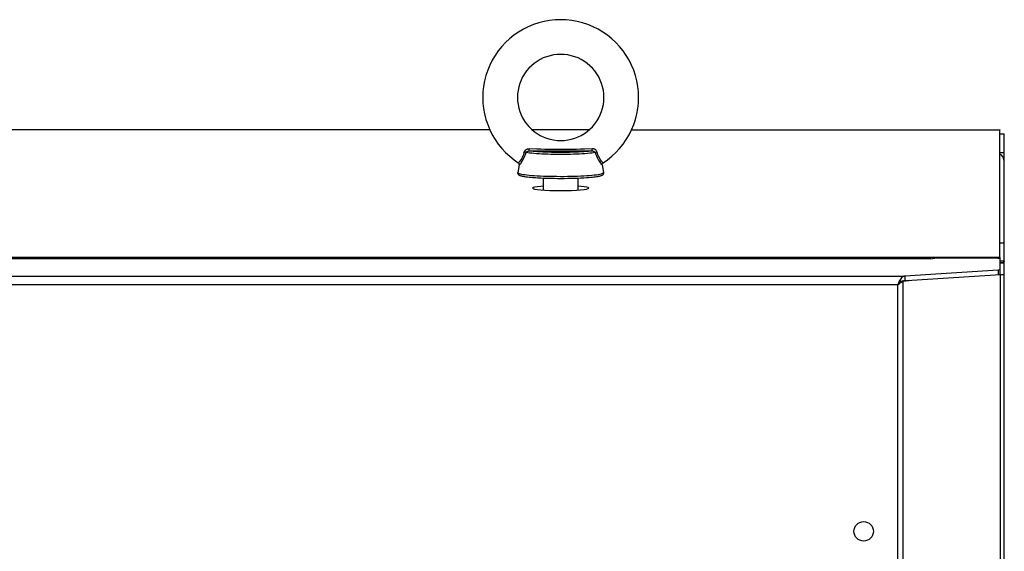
# Model space of a CAD drawing. Header units: inches. Extents: x 0 to 138, y 0 to 106.
# Tile 15 of 23: x 36.95 to 45.91, y 70.42 to 75.25. Entities that reach past the tile are written whole.
import ezdxf

# ---------------------------------------------------------------- set-up
doc = ezdxf.new("R2010")
doc.units = ezdxf.units.IN
doc.header["$LTSCALE"] = 7.5625
doc.header["$MEASUREMENT"] = 0
doc.layers.get('0').update_dxf_attribs({"linetype": 'CONTINUOUS'})

msp = doc.modelspace()

# ---------------------------------------------------------------- linework, layer by layer
at = {"color": 7, "linetype": 'Continuous'}
for p, q in [((41.2257, 74.2481), (32.6724, 74.2481)), ((42.1305, 74.2481), (41.61, 74.2481)), ((42.5149, 74.2481), (45.8681, 74.2484)), ((45.8663, 73.0914), (45.8663, 74.2481)), ((45.8663, 74.2107), (45.9057, 74.2107)), ((45.9057, 74.2086), (45.8663, 74.2086)), ((45.9057, 29.5706), (45.9057, 74.2104)), ((41.6545, 74.0724), (41.5839, 74.0754)), ((41.7896, 74.0578), (41.8464, 74.0581)), ((41.8464, 74.0581), (41.8991, 74.0581)), ((41.8991, 74.0581), (41.9545, 74.0577)), ((41.9545, 74.0577), (42.1025, 74.056)), ((42.1025, 74.056), (42.1557, 74.0556)), ((45.8663, 74.041), (45.9057, 74.041)), ((41.4933, 73.9302), (41.4807, 73.8592)), ((41.4935, 73.933), (41.4935, 73.933)), ((42.2471, 73.9314), (42.2471, 73.933)), ((42.2471, 73.933), (42.2471, 73.933)), ((42.2473, 73.9302), (42.2471, 73.9314)), ((42.2473, 73.9302), (42.2599, 73.8592)), ((41.4804, 73.8553), (41.4807, 73.8587)), ((41.4807, 73.8592), (41.4807, 73.859)), ((41.4807, 73.8592), (41.4807, 73.8592)), ((41.4807, 73.859), (41.4807, 73.8587)), ((41.4807, 73.8587), (41.482, 73.8559)), ((41.482, 73.8559), (41.4859, 73.8531)), ((41.7128, 73.7006), (41.7128, 73.8064)), ((42.0278, 73.7006), (42.0278, 73.8064)), ((42.2583, 73.8556), (42.2599, 73.8584)), ((42.2599, 73.8592), (42.2599, 73.8587)), ((42.2599, 73.8592), (42.2599, 73.8592)), ((42.2599, 73.8584), (42.2599, 73.8587)), ((45.8663, 73.2195), (45.9057, 73.2195)), ((28.031, 73.0908), (45.8677, 73.0908)), ((45.861, 73.0867), (45.8559, 73.0803)), ((45.8677, 73.0908), (45.861, 73.0867)), ((45.8664, 73.0914), (45.8677, 73.0908)), ((45.8679, 73.0794), (45.8679, 73.0908)), ((45.2364, 73.0753), (28.6616, 73.0753)), ((45.2364, 73.0753), (45.286, 73.0828)), ((45.2364, 73.0753), (45.2364, 73.0755)), ((45.286, 73.0828), (45.827, 73.0828)), ((45.827, 73.0828), (45.8663, 73.0794)), ((45.8663, 73.0794), (45.8663, 72.9346)), ((45.8729, 73.0526), (45.8663, 73.0523)), ((45.9057, 73.0364), (45.8663, 73.0364)), ((45.9014, 73.0463), (45.9054, 73.0531)), ((28.8983, 72.9186), (44.9997, 72.9186)), ((45.8511, 72.9707), (44.9997, 72.9186)), ((44.9997, 72.9186), (44.9997, 72.8794)), ((45.0635, 72.8819), (45.8721, 72.9314)), ((45.8663, 72.9738), (45.8511, 72.9707)), ((45.8511, 72.9707), (45.8511, 72.9315)), ((45.8721, 72.9314), (45.8663, 72.9314)), ((45.8721, 72.9314), (45.8818, 72.9319)), ((45.8721, 42.805), (45.8721, 72.9314)), ((44.936, 72.8401), (28.962, 72.8401)), ((44.936, 42.805), (44.936, 72.8401)), ((44.9478, 72.8557), (44.944, 72.8505)), ((44.964, 72.8942), (44.9569, 72.8853)), ((44.9569, 72.8853), (44.9569, 72.8627)), ((44.9586, 72.8712), (44.9812, 72.8712)), ((44.9712, 72.9019), (44.964, 72.8942)), ((44.9744, 72.866), (44.9812, 72.8712)), ((44.9808, 72.8741), (44.9769, 72.8736)), ((44.9812, 72.8712), (45.0635, 72.8819)), ((44.9812, 72.8712), (44.9812, 42.805)), ((44.9855, 72.8767), (44.9926, 72.8785)), ((44.9926, 72.8785), (44.9997, 72.8794)), ((44.9997, 72.8794), (45.0409, 72.8819))]:
    msp.add_line(p, q, dxfattribs=at)
for points in [[(42.5789, 74.5416), (42.5771, 74.592), (42.5717, 74.6422), (42.5628, 74.6918), (42.5503, 74.7406), (42.5343, 74.7885), (42.5149, 74.8351), (42.4923, 74.8802), (42.4665, 74.9236), (42.4376, 74.965), (42.4059, 75.0043), (42.3714, 75.0412), (42.3344, 75.0756), (42.295, 75.1072), (42.2534, 75.136), (42.2099, 75.1618), (42.1647, 75.1844), (42.1179, 75.2037), (42.0699, 75.2196), (42.0209, 75.2321), (41.9711, 75.241), (41.9207, 75.2464), (41.8702, 75.2482), (41.8196, 75.2464), (41.7693, 75.241), (41.7195, 75.232), (41.6704, 75.2195), (41.6224, 75.2036), (41.5757, 75.1843), (41.5305, 75.1617), (41.487, 75.1359), (41.4454, 75.1072), (41.4061, 75.0755), (41.369, 75.0411), (41.3346, 75.0042), (41.3029, 74.9649), (41.274, 74.9235), (41.2482, 74.8801), (41.2256, 74.835), (41.2063, 74.7885), (41.1903, 74.7406), (41.1778, 74.6918), (41.1688, 74.6422), (41.1634, 74.592), (41.1616, 74.5416)], [(42.264, 74.5416), (42.2626, 74.574), (42.2586, 74.6062), (42.2519, 74.6379), (42.2426, 74.6689), (42.2308, 74.6991), (42.2164, 74.7282), (42.1998, 74.756), (42.1808, 74.7823), (42.1598, 74.807), (42.1368, 74.8299), (42.1119, 74.8508), (42.0855, 74.8696), (42.0575, 74.8861), (42.0283, 74.9003), (41.998, 74.9121), (41.9669, 74.9213), (41.9351, 74.9279), (41.9028, 74.9319), (41.8703, 74.9332), (41.8379, 74.9319), (41.8056, 74.9279), (41.7738, 74.9213), (41.7426, 74.9121), (41.7123, 74.9004), (41.6831, 74.8862), (41.6552, 74.8696), (41.6287, 74.8508), (41.6038, 74.8299), (41.5808, 74.8071), (41.5598, 74.7824), (41.5408, 74.756), (41.5241, 74.7282), (41.5098, 74.6991), (41.498, 74.6689), (41.4887, 74.6379), (41.482, 74.6062), (41.4779, 74.574), (41.4766, 74.5416)], [(41.1616, 74.5416), (41.1634, 74.4913), (41.1688, 74.4411), (41.1778, 74.3915), (41.1903, 74.3426), (41.2063, 74.2948), (41.2256, 74.2482), (41.2483, 74.2031), (41.2741, 74.1597), (41.3029, 74.1183), (41.3347, 74.079), (41.3691, 74.0421), (41.4062, 74.0077), (41.4456, 73.976), (41.4848, 73.9488)], [(41.4766, 74.5416), (41.4779, 74.5093), (41.482, 74.4771), (41.4887, 74.4454), (41.498, 74.4144), (41.5098, 74.3842), (41.5241, 74.3551), (41.5408, 74.3273), (41.5597, 74.301), (41.5808, 74.2763), (41.6038, 74.2534), (41.6286, 74.2325), (41.6551, 74.2137), (41.683, 74.1972), (41.7123, 74.183), (41.7425, 74.1712), (41.7737, 74.162), (41.8055, 74.1554), (41.8378, 74.1514), (41.8702, 74.15), (41.9027, 74.1514), (41.935, 74.1554), (41.9668, 74.162), (41.9979, 74.1712), (42.0282, 74.1829), (42.0575, 74.1971), (42.0854, 74.2137), (42.1119, 74.2325), (42.1367, 74.2534), (42.1598, 74.2762), (42.1808, 74.3009), (42.1997, 74.3273), (42.2164, 74.3551), (42.2308, 74.3842), (42.2426, 74.4143), (42.2519, 74.4454), (42.2586, 74.4771), (42.2626, 74.5093), (42.264, 74.5416)], [(42.2558, 73.9488), (42.2951, 73.9761), (42.3345, 74.0078), (42.3715, 74.0422), (42.406, 74.0791), (42.4377, 74.1184), (42.4665, 74.1598), (42.4923, 74.2032), (42.515, 74.2482), (42.5343, 74.2948), (42.5503, 74.3427), (42.5628, 74.3915), (42.5717, 74.4411), (42.5771, 74.4913), (42.5789, 74.5416)], [(45.8681, 74.2484), (45.8678, 74.2484), (45.8675, 74.2484), (45.8672, 74.2484), (45.8669, 74.2483), (45.8666, 74.2482), (45.8663, 74.2481)], [(41.5365, 74.0344), (41.5415, 74.0504), (41.5424, 74.0526), (41.5435, 74.0548), (41.5448, 74.057), (41.5463, 74.0591), (41.5479, 74.0611), (41.5497, 74.063), (41.5516, 74.0649), (41.5537, 74.0666), (41.5559, 74.0681), (41.5582, 74.0696), (41.5607, 74.0709), (41.5632, 74.072), (41.5659, 74.073), (41.5687, 74.0739), (41.5716, 74.0746), (41.5746, 74.0751), (41.5777, 74.0754), (41.5808, 74.0755), (41.5839, 74.0754)], [(41.5849, 74.0556), (41.5848, 74.0561), (41.5846, 74.057), (41.5845, 74.0583), (41.5844, 74.06), (41.5842, 74.062), (41.5842, 74.0643), (41.5841, 74.0669), (41.584, 74.0696), (41.584, 74.0725), (41.5839, 74.0754)], [(41.9067, 74.0684), (41.8338, 74.0684), (41.7975, 74.0688), (41.7614, 74.0693), (41.7255, 74.0701), (41.69, 74.0712), (41.6545, 74.0724)], [(42.1566, 74.0754), (42.0861, 74.0724), (42.0506, 74.0712), (42.015, 74.0701), (41.9791, 74.0693), (41.9431, 74.0688), (41.9067, 74.0684)], [(42.1557, 74.0556), (42.1558, 74.0561), (42.156, 74.057), (42.1561, 74.0583), (42.1562, 74.06), (42.1563, 74.062), (42.1564, 74.0643), (42.1565, 74.0669), (42.1566, 74.0696), (42.1566, 74.0725), (42.1566, 74.0754)], [(42.1997, 74.0481), (42.1981, 74.0527), (42.1957, 74.0571), (42.1926, 74.0612), (42.1888, 74.065), (42.1846, 74.0682), (42.1798, 74.0709), (42.1747, 74.073), (42.1691, 74.0745), (42.1631, 74.0753), (42.1566, 74.0754)], [(41.5365, 74.0344), (41.5318, 74.0214), (41.5266, 74.0092), (41.5212, 73.998), (41.5157, 73.9879), (41.5102, 73.9788), (41.5049, 73.9709), (41.5, 73.9641), (41.4956, 73.9585), (41.4918, 73.9542), (41.4887, 73.9511), (41.4864, 73.9493), (41.485, 73.9487), (41.4848, 73.9488)], [(41.4951, 73.9294), (41.4974, 73.9315), (41.5007, 73.9349), (41.5047, 73.9397), (41.5094, 73.9458), (41.5147, 73.9533), (41.5204, 73.9622), (41.5264, 73.9723), (41.5326, 73.9837), (41.5387, 73.9962), (41.5447, 74.0099), (41.5504, 74.0247), (41.5557, 74.0405)], [(41.5557, 74.0405), (41.5542, 74.0418), (41.5521, 74.0431), (41.5497, 74.0445), (41.547, 74.0458), (41.544, 74.047), (41.5408, 74.0481)], [(41.5557, 74.0405), (41.5574, 74.0434), (41.5597, 74.0462), (41.5625, 74.0487), (41.566, 74.051), (41.5704, 74.0531), (41.5752, 74.0547), (41.5801, 74.0555), (41.5849, 74.0556)], [(42.1849, 74.0405), (42.17, 74.0382), (42.153, 74.0361), (42.1341, 74.0341), (42.1133, 74.0323), (42.0908, 74.0306), (42.0667, 74.029), (42.0413, 74.0277), (42.0147, 74.0265), (41.987, 74.0256), (41.9586, 74.0248), (41.9295, 74.0243), (41.9, 74.024), (41.8703, 74.0239), (41.8406, 74.024), (41.8111, 74.0243), (41.782, 74.0248), (41.7535, 74.0256), (41.7259, 74.0265), (41.6993, 74.0277), (41.6738, 74.029), (41.6498, 74.0306), (41.6273, 74.0323), (41.6065, 74.0341), (41.5875, 74.0361), (41.5706, 74.0382), (41.5557, 74.0405)], [(41.5849, 74.0556), (41.6109, 74.0558), (41.7896, 74.0578)], [(42.1557, 74.0556), (42.1396, 74.0536), (42.1218, 74.0516), (42.102, 74.0499), (42.0806, 74.0482), (42.0577, 74.0467), (42.0335, 74.0455), (42.0081, 74.0443), (41.9818, 74.0434), (41.9546, 74.0427), (41.9268, 74.0422), (41.8987, 74.0419), (41.8703, 74.0418), (41.8419, 74.0419), (41.8137, 74.0422), (41.786, 74.0427), (41.7588, 74.0434), (41.7324, 74.0443), (41.707, 74.0455), (41.6828, 74.0467), (41.6599, 74.0482), (41.6386, 74.0499), (41.6188, 74.0516), (41.601, 74.0536), (41.5849, 74.0556)], [(42.1557, 74.0556), (42.161, 74.0554), (42.166, 74.0545), (42.1704, 74.0531), (42.1743, 74.0512), (42.1777, 74.049), (42.1806, 74.0465), (42.183, 74.0436), (42.1849, 74.0405)], [(42.1849, 74.0405), (42.1864, 74.0418), (42.1884, 74.0431), (42.1908, 74.0444), (42.1935, 74.0458), (42.1966, 74.047), (42.1997, 74.0481)], [(42.1849, 74.0405), (42.1902, 74.0245), (42.1959, 74.0098), (42.2019, 73.9961), (42.208, 73.9837), (42.2141, 73.9723), (42.2202, 73.9622), (42.2259, 73.9534), (42.2311, 73.9459), (42.2358, 73.9397), (42.2398, 73.9349), (42.2431, 73.9315), (42.2454, 73.9295), (42.2469, 73.9288), (42.2474, 73.9296)], [(42.2558, 73.9488), (42.2556, 73.9487), (42.2542, 73.9492), (42.2519, 73.9511), (42.2488, 73.9541), (42.245, 73.9585), (42.2406, 73.964), (42.2357, 73.9708), (42.2304, 73.9787), (42.225, 73.9878), (42.2194, 73.998), (42.214, 74.0092), (42.2088, 74.0214), (42.204, 74.0344), (42.1997, 74.0481)], [(45.8951, 73.998), (45.8826, 74.014), (45.8665, 74.0265)], [(45.9057, 73.9586), (45.9027, 73.9796), (45.8951, 73.998)], [(41.4848, 73.9488), (41.4871, 73.947), (41.4892, 73.9449), (41.4908, 73.9425), (41.4921, 73.9401), (41.4929, 73.9377), (41.4933, 73.9355), (41.4935, 73.9335), (41.4935, 73.933)], [(41.4932, 73.9296), (41.4935, 73.9324), (41.4935, 73.933)], [(41.4932, 73.9296), (41.4937, 73.9288), (41.4951, 73.9294)], [(41.4935, 73.933), (41.4935, 73.9327), (41.4934, 73.9312), (41.4933, 73.9302)], [(42.2471, 73.933), (42.2471, 73.9337), (42.2473, 73.9357), (42.2477, 73.9379), (42.2486, 73.9402), (42.2498, 73.9426), (42.2515, 73.9449), (42.2535, 73.947), (42.2558, 73.9488)], [(42.2474, 73.9296), (42.2471, 73.9324), (42.2471, 73.933)], [(42.2602, 73.8553), (42.2596, 73.8501), (42.258, 73.8455), (42.2555, 73.8414), (42.2526, 73.8381), (42.2495, 73.8355), (42.2462, 73.8334), (42.2428, 73.8317), (42.2392, 73.8301), (42.2351, 73.8286), (42.2305, 73.8272), (42.2253, 73.8257), (42.2194, 73.8243), (42.2125, 73.8229), (42.2046, 73.8214), (42.1954, 73.8199), (42.1849, 73.8184), (42.1728, 73.8169), (42.159, 73.8153), (42.1431, 73.8137), (42.125, 73.8121), (42.1042, 73.8105), (42.0808, 73.809), (42.0544, 73.8076), (42.026, 73.8063), (41.9967, 73.8053), (41.9665, 73.8044), (41.9357, 73.8038), (41.9043, 73.8035), (41.8728, 73.8033), (41.8412, 73.8034), (41.8099, 73.8038), (41.7789, 73.8043), (41.7486, 73.8051), (41.7192, 73.8061), (41.6905, 73.8074), (41.6638, 73.8088), (41.6398, 73.8103), (41.6184, 73.8119), (41.5998, 73.8135), (41.5835, 73.8151), (41.5693, 73.8167), (41.557, 73.8182), (41.5462, 73.8198), (41.5369, 73.8213), (41.5288, 73.8228), (41.5217, 73.8242), (41.5156, 73.8256), (41.5103, 73.8271), (41.5057, 73.8285), (41.5016, 73.83), (41.4979, 73.8316), (41.4944, 73.8334), (41.4912, 73.8355), (41.488, 73.8381), (41.4851, 73.8414), (41.4826, 73.8454), (41.481, 73.8501), (41.4804, 73.8553)], [(41.4859, 73.8531), (41.4925, 73.8504), (41.5016, 73.8477), (41.5133, 73.8451), (41.5273, 73.8426), (41.5437, 73.8402), (41.5623, 73.8379), (41.583, 73.8358), (41.6057, 73.8338), (41.6301, 73.832), (41.6562, 73.8303), (41.6837, 73.8289), (41.7125, 73.8276), (41.7423, 73.8266), (41.7731, 73.8258), (41.8045, 73.8252), (41.8363, 73.8249), (41.8684, 73.8247), (41.9004, 73.8248), (41.9323, 73.8252), (41.9638, 73.8257), (41.9946, 73.8265), (42.0246, 73.8275), (42.0535, 73.8287), (42.0812, 73.8301), (42.1074, 73.8318), (42.1321, 73.8335), (42.1549, 73.8355), (42.1759, 73.8376), (42.1947, 73.8399), (42.2114, 73.8423), (42.2257, 73.8448), (42.2377, 73.8474), (42.2471, 73.8501), (42.254, 73.8528), (42.2583, 73.8556)], [(41.7128, 73.7355), (41.6893, 73.7338), (41.6578, 73.7304), (41.6342, 73.7266), (41.6197, 73.7225), (41.6144, 73.718)], [(41.6144, 73.718), (41.6192, 73.7138), (41.6334, 73.7096), (41.6568, 73.7057), (41.6882, 73.7023), (41.727, 73.6996)], [(42.0127, 73.6995), (42.0513, 73.7023), (42.0827, 73.7056), (42.1064, 73.7094), (42.1209, 73.7136), (42.1262, 73.718)], [(42.1262, 73.718), (42.1213, 73.7223), (42.1072, 73.7265), (42.0838, 73.7303), (42.0524, 73.7337), (42.0278, 73.7355)], [(41.727, 73.6996), (41.7713, 73.6974), (41.8188, 73.6962), (41.8703, 73.6957)], [(41.8703, 73.6957), (41.9215, 73.6962), (41.9687, 73.6974), (42.0127, 73.6995)], [(45.9057, 73.0364), (45.9042, 73.0373), (45.8997, 73.0381), (45.8924, 73.039), (45.8827, 73.0398), (45.8707, 73.0407), (45.8663, 73.041)], [(45.8859, 73.0529), (45.8794, 73.0528), (45.8729, 73.0526)], [(45.9054, 73.0531), (45.8989, 73.0531), (45.8859, 73.0529)], [(45.8918, 73.039), (45.8928, 73.0395), (45.9014, 73.0463)], [(45.9054, 73.0531), (45.9055, 73.0529), (45.9056, 73.0527), (45.9056, 73.0525), (45.9057, 73.0523), (45.9057, 73.0521), (45.9057, 73.0519)], [(44.9997, 72.9186), (44.9926, 72.9168), (44.9855, 72.9133), (44.9783, 72.9083), (44.9712, 72.9019)], [(45.8818, 72.9319), (45.8901, 72.9324), (45.8968, 72.9328)], [(45.8968, 72.9328), (45.9017, 72.9333), (45.9047, 72.9338), (45.9057, 72.9343)], [(44.9569, 72.8853), (44.9534, 72.8785), (44.9499, 72.8713), (44.9465, 72.8638), (44.943, 72.8561), (44.936, 72.8401)], [(44.936, 72.8401), (44.944, 72.8453), (44.9519, 72.8505), (44.9597, 72.8557), (44.9672, 72.8609), (44.9744, 72.866)], [(44.9586, 72.8712), (44.9552, 72.866), (44.9516, 72.8609), (44.9478, 72.8557)], [(44.9769, 72.8736), (44.9783, 72.8742), (44.9855, 72.8767)]]:
    msp.add_lwpolyline(points, dxfattribs=at)
msp.add_circle((44.6262, 70.5986), 0.0886, dxfattribs=at)

doc.saveas('drawing.dxf')
